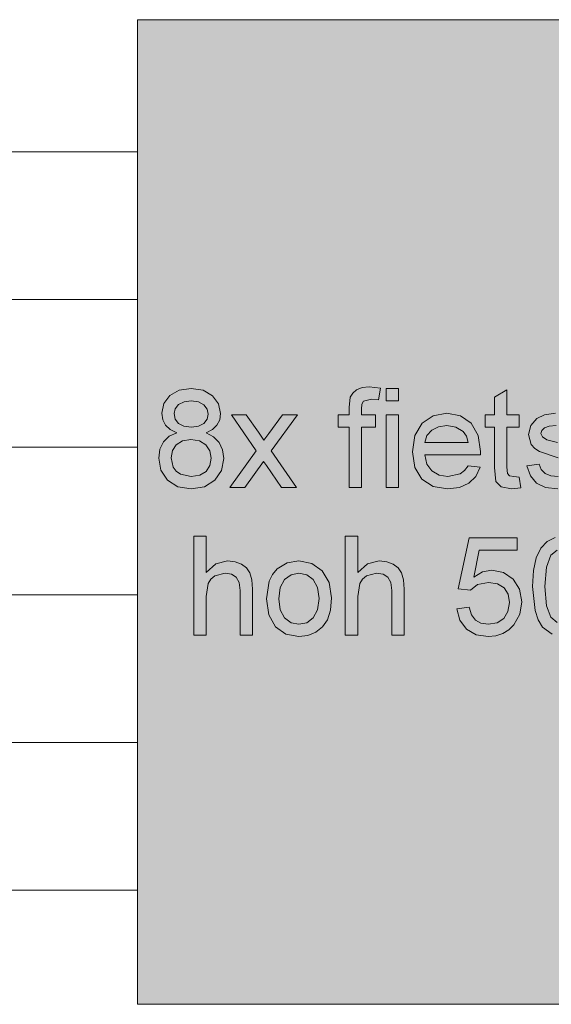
# Model space of a CAD drawing. Header units: millimetres. Extents: x -281 to 145437, y -16481 to 78869.
# Tile 121 of 256: x 8578 to 9656, y 31700 to 33700. Entities that reach past the tile are written whole.
import ezdxf

# ---------------------------------------------------------------- set-up
doc = ezdxf.new("R2010")
doc.units = ezdxf.units.MM
doc.layers.add('A--A23__Vloeren', color=8, linetype='Continuous', lineweight=5)
doc.layers.add('A--L90__Terrein', color=7, linetype='Continuous', lineweight=5)

# ---------------------------------------------------------------- blocks, each defined once
blk = doc.blocks.new('NLRS_90_PA_LB_fietsvak dubbellaags_gen_cpz - fietsvak 8x hoh 500mm 2 laags-48998502-L_80_ 11')
at = {"layer": 'A--L90__Terrein'}
blk.add_hatch(color=256, dxfattribs=at).paths.add_polyline_path([(1900, 0), (1900, 2000), (0, 2000), (0, 0), (1011.9, 0)])
for p, q in [((1900, 2000), (0, 2000)), ((0, 2000), (0, 0)), ((84.3, 1247.3), (65.4, 1236.4)), ((84.3, 1247.3), (65.4, 1236.4)), ((108.6, 1250.9), (84.3, 1247.3)), ((108.6, 1250.9), (84.3, 1247.3)), ((132.9, 1247.2), (108.6, 1250.9)), ((132.9, 1247.2), (108.6, 1250.9)), ((152.1, 1236.1), (132.9, 1247.2)), ((152.1, 1236.1), (132.9, 1247.2)), ((436.8, 1241.7), (431.7, 1233.4)), ((436.8, 1241.7), (431.7, 1233.4)), ((444.6, 1248.3), (436.8, 1241.7)), ((444.6, 1248.3), (436.8, 1241.7)), ((455.5, 1252.6), (444.6, 1248.3)), ((455.5, 1252.6), (444.6, 1248.3)), ((469.9, 1254.1), (455.5, 1252.6)), ((469.9, 1254.1), (455.5, 1252.6)), ((492.8, 1251.3), (469.9, 1254.1)), ((492.8, 1251.3), (469.9, 1254.1)), ((489.1, 1227.8), (492.8, 1251.3)), ((489.1, 1227.8), (492.8, 1251.3)), ((529.6, 1250.9), (504.4, 1250.9)), ((504.4, 1250.9), (504.4, 1225.8)), ((529.6, 1250.9), (504.4, 1250.9)), ((504.4, 1250.9), (504.4, 1225.8)), ((529.6, 1225.8), (529.6, 1250.9)), ((529.6, 1225.8), (529.6, 1250.9)), ((749.3, 1248.2), (724.2, 1233.4)), ((749.3, 1248.2), (724.2, 1233.4)), ((749.3, 1197.5), (749.3, 1248.2)), ((749.3, 1197.5), (749.3, 1248.2)), ((53.3, 1220.2), (49.2, 1200.5)), ((53.3, 1220.2), (49.2, 1200.5)), ((65.4, 1236.4), (53.3, 1220.2)), ((65.4, 1236.4), (53.3, 1220.2)), ((83.4, 1218.1), (94.3, 1223.9)), ((83.4, 1218.1), (94.3, 1223.9)), ((94.3, 1223.9), (108.9, 1225.8)), ((94.3, 1223.9), (108.9, 1225.8)), ((108.9, 1225.8), (123.4, 1223.8)), ((108.9, 1225.8), (123.4, 1223.8)), ((123.4, 1223.8), (134.3, 1218)), ((123.4, 1223.8), (134.3, 1218)), ((164.4, 1219.6), (152.1, 1236.1)), ((164.4, 1219.6), (152.1, 1236.1)), ((431.7, 1233.4), (429.1, 1212.4)), ((431.7, 1233.4), (429.1, 1212.4)), ((455.4, 1218.8), (458.8, 1224.8)), ((455.4, 1218.8), (458.8, 1224.8)), ((458.8, 1224.8), (474.7, 1228.9)), ((458.8, 1224.8), (474.7, 1228.9)), ((474.7, 1228.9), (489.1, 1227.8)), ((474.7, 1228.9), (489.1, 1227.8)), ((504.4, 1225.8), (529.6, 1225.8)), ((504.4, 1225.8), (529.6, 1225.8)), ((724.2, 1233.4), (724.2, 1197.5)), ((724.2, 1233.4), (724.2, 1197.5)), ((49.2, 1200.5), (51.1, 1187.4)), ((49.2, 1200.5), (51.1, 1187.4)), ((74.4, 1199.8), (76.6, 1209.7)), ((74.4, 1199.8), (76.6, 1209.7)), ((76.6, 1209.7), (83.4, 1218.1)), ((76.6, 1209.7), (83.4, 1218.1)), ((134.3, 1218), (141.1, 1209.2)), ((134.3, 1218), (141.1, 1209.2)), ((141.1, 1209.2), (143.4, 1198.7)), ((141.1, 1209.2), (143.4, 1198.7)), ((168.5, 1199.9), (164.4, 1219.6)), ((168.5, 1199.9), (164.4, 1219.6)), ((429.1, 1212.4), (429.1, 1197.5)), ((429.1, 1212.4), (429.1, 1197.5)), ((454.2, 1209.2), (455.4, 1218.8)), ((454.2, 1209.2), (455.4, 1218.8)), ((454.2, 1197.5), (454.2, 1209.2)), ((454.2, 1197.5), (454.2, 1209.2)), ((627.8, 1200.7), (599.7, 1195.6)), ((627.8, 1200.7), (599.7, 1195.6)), ((655.1, 1195.6), (627.8, 1200.7)), ((655.1, 1195.6), (627.8, 1200.7)), ((847.7, 1200.7), (826, 1197.6)), ((847.7, 1200.7), (826, 1197.6)), ((51.1, 1187.4), (56.7, 1176.3)), ((51.1, 1187.4), (56.7, 1176.3)), ((76.6, 1188.8), (74.4, 1199.8)), ((76.6, 1188.8), (74.4, 1199.8)), ((83.3, 1180.1), (76.6, 1188.8)), ((83.3, 1180.1), (76.6, 1188.8)), ((94.2, 1174.3), (83.3, 1180.1)), ((94.2, 1174.3), (83.3, 1180.1)), ((134.6, 1180), (123.8, 1174.3)), ((134.6, 1180), (123.8, 1174.3)), ((141.2, 1188.5), (134.6, 1180)), ((141.2, 1188.5), (134.6, 1180)), ((143.4, 1198.7), (141.2, 1188.5)), ((143.4, 1198.7), (141.2, 1188.5)), ((161.2, 1176.2), (166.7, 1187.1)), ((161.2, 1176.2), (166.7, 1187.1)), ((166.7, 1187.1), (168.5, 1199.9)), ((166.7, 1187.1), (168.5, 1199.9)), ((220.7, 1197.5), (190.5, 1197.5)), ((190.5, 1197.5), (241, 1124.2)), ((220.7, 1197.5), (190.5, 1197.5)), ((190.5, 1197.5), (241, 1124.2)), ((245.1, 1162.2), (220.7, 1197.5)), ((245.1, 1162.2), (220.7, 1197.5)), ((294.1, 1197.5), (266.3, 1159.2)), ((294.1, 1197.5), (266.3, 1159.2)), ((271.3, 1124.2), (324.3, 1197.5)), ((271.3, 1124.2), (324.3, 1197.5)), ((324.3, 1197.5), (294.1, 1197.5)), ((324.3, 1197.5), (294.1, 1197.5)), ((429.1, 1197.5), (407.1, 1197.5)), ((407.1, 1197.5), (407.1, 1172.4)), ((429.1, 1197.5), (407.1, 1197.5)), ((407.1, 1197.5), (407.1, 1172.4)), ((482.5, 1197.5), (454.2, 1197.5)), ((482.5, 1197.5), (454.2, 1197.5)), ((482.5, 1172.4), (482.5, 1197.5)), ((482.5, 1172.4), (482.5, 1197.5)), ((529.6, 1197.5), (504.4, 1197.5)), ((504.4, 1197.5), (504.4, 1050)), ((529.6, 1197.5), (504.4, 1197.5)), ((504.4, 1197.5), (504.4, 1050)), ((529.6, 1050), (529.6, 1197.5)), ((529.6, 1050), (529.6, 1197.5)), ((577.3, 1180.2), (562.7, 1155.5)), ((577.3, 1180.2), (562.7, 1155.5)), ((599.7, 1195.6), (577.3, 1180.2)), ((599.7, 1195.6), (577.3, 1180.2)), ((676.9, 1180.2), (655.1, 1195.6)), ((676.9, 1180.2), (655.1, 1195.6)), ((691.2, 1155.6), (676.9, 1180.2)), ((691.2, 1155.6), (676.9, 1180.2)), ((724.2, 1197.5), (705.4, 1197.5)), ((705.4, 1197.5), (705.4, 1172.4)), ((724.2, 1197.5), (705.4, 1197.5)), ((705.4, 1197.5), (705.4, 1172.4)), ((774.4, 1197.5), (749.3, 1197.5)), ((774.4, 1197.5), (749.3, 1197.5)), ((774.4, 1172.4), (774.4, 1197.5)), ((774.4, 1172.4), (774.4, 1197.5)), ((810.1, 1190.2), (797.8, 1175.9)), ((810.1, 1190.2), (797.8, 1175.9)), ((826, 1197.6), (810.1, 1190.2)), ((826, 1197.6), (810.1, 1190.2)), ((56.7, 1176.3), (66.1, 1167.3)), ((56.7, 1176.3), (66.1, 1167.3)), ((79.6, 1160.7), (64, 1153.7)), ((79.6, 1160.7), (64, 1153.7)), ((66.1, 1167.3), (79.6, 1160.7)), ((66.1, 1167.3), (79.6, 1160.7)), ((109.2, 1172.4), (94.2, 1174.3)), ((109.2, 1172.4), (94.2, 1174.3)), ((123.8, 1174.3), (109.2, 1172.4)), ((123.8, 1174.3), (109.2, 1172.4)), ((139, 1160.7), (152, 1167.3)), ((139, 1160.7), (152, 1167.3)), ((154.4, 1152.7), (139, 1160.7)), ((154.4, 1152.7), (139, 1160.7)), ((152, 1167.3), (161.2, 1176.2)), ((152, 1167.3), (161.2, 1176.2)), ((256.5, 1145.6), (245.1, 1162.2)), ((256.5, 1145.6), (245.1, 1162.2)), ((407.1, 1172.4), (429.1, 1172.4)), ((407.1, 1172.4), (429.1, 1172.4)), ((429.1, 1172.4), (429.1, 1050)), ((429.1, 1172.4), (429.1, 1050)), ((454.2, 1050), (454.2, 1172.4)), ((454.2, 1172.4), (482.5, 1172.4)), ((454.2, 1050), (454.2, 1172.4)), ((454.2, 1172.4), (482.5, 1172.4)), ((587.1, 1155.2), (596.8, 1166.2)), ((587.1, 1155.2), (596.8, 1166.2)), ((596.8, 1166.2), (610.8, 1173.2)), ((596.8, 1166.2), (610.8, 1173.2)), ((610.8, 1173.2), (627.7, 1175.6)), ((610.8, 1173.2), (627.7, 1175.6)), ((627.7, 1175.6), (646.1, 1172.6)), ((627.7, 1175.6), (646.1, 1172.6)), ((646.1, 1172.6), (660.8, 1163.8)), ((646.1, 1172.6), (660.8, 1163.8)), ((660.8, 1163.8), (667.4, 1154.3)), ((660.8, 1163.8), (667.4, 1154.3)), ((705.4, 1172.4), (724.2, 1172.4)), ((705.4, 1172.4), (724.2, 1172.4)), ((724.2, 1172.4), (724.2, 1090.5)), ((724.2, 1172.4), (724.2, 1090.5)), ((749.3, 1091.2), (749.3, 1172.4)), ((749.3, 1172.4), (774.4, 1172.4)), ((749.3, 1091.2), (749.3, 1172.4)), ((749.3, 1172.4), (774.4, 1172.4)), ((797.8, 1175.9), (793.3, 1157.2)), ((797.8, 1175.9), (793.3, 1157.2)), ((818.4, 1159.7), (820.2, 1165.7)), ((818.4, 1159.7), (820.2, 1165.7)), ((820.2, 1165.7), (825.6, 1170.8)), ((820.2, 1165.7), (825.6, 1170.8)), ((825.6, 1170.8), (835.2, 1174.4)), ((825.6, 1170.8), (835.2, 1174.4)), ((835.2, 1174.4), (849.6, 1175.6)), ((835.2, 1174.4), (849.6, 1175.6)), ((52.5, 1142.4), (45.3, 1127.4)), ((52.5, 1142.4), (45.3, 1127.4)), ((64, 1153.7), (52.5, 1142.4)), ((64, 1153.7), (52.5, 1142.4)), ((78.7, 1136.7), (91.4, 1144.7)), ((78.7, 1136.7), (91.4, 1144.7)), ((91.4, 1144.7), (108.3, 1147.3)), ((91.4, 1144.7), (108.3, 1147.3)), ((108.3, 1147.3), (125.5, 1144.6)), ((108.3, 1147.3), (125.5, 1144.6)), ((125.5, 1144.6), (138.7, 1136.5)), ((125.5, 1144.6), (138.7, 1136.5)), ((165.7, 1141), (154.4, 1152.7)), ((165.7, 1141), (154.4, 1152.7)), ((172.5, 1126), (165.7, 1141)), ((172.5, 1126), (165.7, 1141)), ((266.3, 1159.2), (256.5, 1145.6)), ((266.3, 1159.2), (256.5, 1145.6)), ((562.7, 1155.5), (557.8, 1122.5)), ((562.7, 1155.5), (557.8, 1122.5)), ((582.9, 1141), (587.1, 1155.2)), ((582.9, 1141), (587.1, 1155.2)), ((670.8, 1141), (582.9, 1141)), ((670.8, 1141), (582.9, 1141)), ((667.4, 1154.3), (670.8, 1141)), ((667.4, 1154.3), (670.8, 1141)), ((695.9, 1122.7), (691.2, 1155.6)), ((695.9, 1122.7), (691.2, 1155.6)), ((793.3, 1157.2), (798.9, 1136.9)), ((793.3, 1157.2), (798.9, 1136.9)), ((821.4, 1152.4), (818.4, 1159.7)), ((821.4, 1152.4), (818.4, 1159.7)), ((830.7, 1146.9), (821.4, 1152.4)), ((830.7, 1146.9), (821.4, 1152.4)), ((852.4, 1141.5), (830.7, 1146.9)), ((852.4, 1141.5), (830.7, 1146.9)), ((45.3, 1127.4), (43, 1109.2)), ((45.3, 1127.4), (43, 1109.2)), ((68.1, 1110), (70.7, 1124.7)), ((68.1, 1110), (70.7, 1124.7)), ((70.7, 1124.7), (78.7, 1136.7)), ((70.7, 1124.7), (78.7, 1136.7)), ((138.7, 1136.5), (146.9, 1124.3)), ((138.7, 1136.5), (146.9, 1124.3)), ((146.9, 1124.3), (149.7, 1109.3)), ((146.9, 1124.3), (149.7, 1109.3)), ((174.8, 1108.5), (172.5, 1126)), ((174.8, 1108.5), (172.5, 1126)), ((241, 1124.2), (187.4, 1050)), ((241, 1124.2), (187.4, 1050)), ((322.4, 1050), (271.3, 1124.2)), ((322.4, 1050), (271.3, 1124.2)), ((557.8, 1122.5), (562.6, 1090.6)), ((557.8, 1122.5), (562.6, 1090.6)), ((695.8, 1115.9), (695.9, 1122.7)), ((695.8, 1115.9), (695.9, 1122.7)), ((798.9, 1136.9), (805.8, 1128.7)), ((798.9, 1136.9), (805.8, 1128.7)), ((805.8, 1128.7), (815.4, 1122.6)), ((805.8, 1128.7), (815.4, 1122.6)), ((815.4, 1122.6), (853.2, 1110.3)), ((815.4, 1122.6), (853.2, 1110.3)), ((43, 1109.2), (47.5, 1084.7)), ((43, 1109.2), (47.5, 1084.7)), ((72.3, 1091.1), (68.1, 1110)), ((72.3, 1091.1), (68.1, 1110)), ((149.7, 1109.3), (147, 1094.4)), ((149.7, 1109.3), (147, 1094.4)), ((170.3, 1084.5), (174.8, 1108.5)), ((170.3, 1084.5), (174.8, 1108.5)), ((217.6, 1050), (255.8, 1102.7)), ((217.6, 1050), (255.8, 1102.7)), ((255.8, 1102.7), (261.4, 1094.6)), ((255.8, 1102.7), (261.4, 1094.6)), ((587.3, 1097.1), (582.9, 1115.9)), ((582.9, 1115.9), (695.8, 1115.9)), ((587.3, 1097.1), (582.9, 1115.9)), ((582.9, 1115.9), (695.8, 1115.9)), ((47.5, 1084.7), (61.1, 1064.7)), ((47.5, 1084.7), (61.1, 1064.7)), ((78.1, 1083), (72.3, 1091.1)), ((78.1, 1083), (72.3, 1091.1)), ((87.1, 1077), (78.1, 1083)), ((87.1, 1077), (78.1, 1083)), ((139, 1082.5), (126.2, 1074.6)), ((139, 1082.5), (126.2, 1074.6)), ((147, 1094.4), (139, 1082.5)), ((147, 1094.4), (139, 1082.5)), ((156.7, 1064.6), (170.3, 1084.5)), ((156.7, 1064.6), (170.3, 1084.5)), ((261.4, 1094.6), (292.1, 1050)), ((261.4, 1094.6), (292.1, 1050)), ((562.6, 1090.6), (577.1, 1066.8)), ((562.6, 1090.6), (577.1, 1066.8)), ((597.4, 1083.3), (587.3, 1097.1)), ((597.4, 1083.3), (587.3, 1097.1)), ((611.9, 1074.8), (597.4, 1083.3)), ((611.9, 1074.8), (597.4, 1083.3)), ((663.5, 1084), (654.3, 1077.2)), ((663.5, 1084), (654.3, 1077.2)), ((670.5, 1093.9), (663.5, 1084)), ((670.5, 1093.9), (663.5, 1084)), ((695.2, 1090.8), (670.5, 1093.9)), ((695.2, 1090.8), (670.5, 1093.9)), ((686.3, 1072.3), (695.2, 1090.8)), ((686.3, 1072.3), (695.2, 1090.8)), ((724.2, 1090.5), (727.2, 1062)), ((724.2, 1090.5), (727.2, 1062)), ((750.6, 1078.3), (749.3, 1091.2)), ((750.6, 1078.3), (749.3, 1091.2)), ((815.2, 1097.1), (790.1, 1093.9)), ((815.2, 1097.1), (790.1, 1093.9)), ((790.1, 1093.9), (797, 1073.5)), ((790.1, 1093.9), (797, 1073.5)), ((819.2, 1086.3), (815.2, 1097.1)), ((819.2, 1086.3), (815.2, 1097.1)), ((826.9, 1078.4), (819.2, 1086.3)), ((826.9, 1078.4), (819.2, 1086.3)), ((61.1, 1064.7), (82.1, 1051.3)), ((61.1, 1064.7), (82.1, 1051.3)), ((109.1, 1072), (87.1, 1077)), ((109.1, 1072), (87.1, 1077)), ((126.2, 1074.6), (109.1, 1072)), ((126.2, 1074.6), (109.1, 1072)), ((135.7, 1051.3), (156.7, 1064.6)), ((135.7, 1051.3), (156.7, 1064.6)), ((577.1, 1066.8), (599.8, 1051.8)), ((577.1, 1066.8), (599.8, 1051.8)), ((629.7, 1072), (611.9, 1074.8)), ((629.7, 1072), (611.9, 1074.8)), ((654.3, 1077.2), (629.7, 1072)), ((654.3, 1077.2), (629.7, 1072)), ((672.1, 1058.4), (686.3, 1072.3)), ((672.1, 1058.4), (686.3, 1072.3)), ((727.2, 1062), (737.7, 1051)), ((727.2, 1062), (737.7, 1051)), ((754.9, 1073.7), (750.6, 1078.3)), ((754.9, 1073.7), (750.6, 1078.3)), ((763.5, 1072), (754.9, 1073.7)), ((763.5, 1072), (754.9, 1073.7)), ((774.4, 1070.9), (763.5, 1072)), ((774.4, 1070.9), (763.5, 1072)), ((777.6, 1049.3), (774.4, 1070.9)), ((777.6, 1049.3), (774.4, 1070.9)), ((797, 1073.5), (809.3, 1058.7)), ((797, 1073.5), (809.3, 1058.7)), ((838.3, 1073.6), (826.9, 1078.4)), ((838.3, 1073.6), (826.9, 1078.4)), ((853.5, 1072), (838.3, 1073.6)), ((853.5, 1072), (838.3, 1073.6)), ((82.1, 1051.3), (108.9, 1046.9)), ((82.1, 1051.3), (108.9, 1046.9)), ((108.9, 1046.9), (135.7, 1051.3)), ((108.9, 1046.9), (135.7, 1051.3)), ((187.4, 1050), (217.6, 1050)), ((187.4, 1050), (217.6, 1050)), ((292.1, 1050), (322.4, 1050)), ((292.1, 1050), (322.4, 1050)), ((429.1, 1050), (454.2, 1050)), ((429.1, 1050), (454.2, 1050)), ((504.4, 1050), (529.6, 1050)), ((504.4, 1050), (529.6, 1050)), ((599.8, 1051.8), (629.2, 1046.9)), ((599.8, 1051.8), (629.2, 1046.9)), ((629.2, 1046.9), (653, 1049.7)), ((629.2, 1046.9), (653, 1049.7)), ((653, 1049.7), (672.1, 1058.4)), ((653, 1049.7), (672.1, 1058.4)), ((737.7, 1051), (758.8, 1046.9)), ((737.7, 1051), (758.8, 1046.9)), ((758.8, 1046.9), (777.6, 1049.3)), ((758.8, 1046.9), (777.6, 1049.3)), ((809.3, 1058.7), (827.8, 1049.8)), ((809.3, 1058.7), (827.8, 1049.8)), ((827.8, 1049.8), (853.1, 1046.9)), ((827.8, 1049.8), (853.1, 1046.9)), ((139.1, 950.9), (114, 950.9)), ((114, 950.9), (114, 750)), ((139.1, 877), (139.1, 950.9)), ((446.7, 950.9), (421.6, 950.9)), ((421.6, 950.9), (421.6, 750)), ((446.7, 877), (446.7, 950.9)), ((672.7, 947.8), (650.8, 844.2)), ((770.1, 947.8), (672.7, 947.8)), ((770.1, 922.7), (770.1, 947.8)), ((847.2, 948.2), (830.8, 940)), ((682.3, 867.3), (693.1, 922.7)), ((693.1, 922.7), (770.1, 922.7)), ((818, 926.2), (808.8, 906.6)), ((830.8, 940), (818, 926.2)), ((838.7, 912.4), (851.4, 922.4)), ((182.8, 900.7), (158.7, 894.8)), ((197.9, 899.1), (182.8, 900.7)), ((327.5, 900.7), (303.4, 896.6)), ((353.9, 895.7), (327.5, 900.7)), ((490.4, 900.7), (466.3, 894.8)), ((505.6, 899.1), (490.4, 900.7)), ((808.8, 906.6), (803.3, 881)), ((829.6, 887.9), (838.7, 912.4)), ((158.7, 894.8), (139.1, 877)), ((211, 894.2), (197.9, 899.1)), ((221.2, 886.6), (211, 894.2)), ((228.1, 876.4), (221.2, 886.6)), ((283.2, 884.4), (273.7, 873.2)), ((303.4, 896.6), (283.2, 884.4)), ((374.9, 880.8), (353.9, 895.7)), ((388.7, 857.1), (374.9, 880.8)), ((466.3, 894.8), (446.7, 877)), ((518.6, 894.2), (505.6, 899.1)), ((528.9, 886.6), (518.6, 894.2)), ((535.7, 876.4), (528.9, 886.6)), ((719, 881.8), (700.2, 878.2)), ((742.5, 877.3), (719, 881.8)), ((803.3, 881), (801.5, 848.8)), ((826.6, 848.9), (829.6, 887.9)), ((143.2, 854.8), (148.6, 863.4)), ((148.6, 863.4), (156.9, 870)), ((156.9, 870), (177.5, 875.6)), ((177.5, 875.6), (190.5, 873.5)), ((190.5, 873.5), (200.1, 867.3)), ((200.1, 867.3), (206.1, 856.5)), ((232, 862.5), (228.1, 876.4)), ((233.2, 843.4), (232, 862.5)), ((273.7, 873.2), (266.9, 859.3)), ((289.5, 846.5), (298.2, 862.7)), ((298.2, 862.7), (311.4, 872.4)), ((311.4, 872.4), (327.5, 875.6)), ((327.5, 875.6), (343.4, 872.3)), ((343.4, 872.3), (356.5, 862.6)), ((356.5, 862.6), (365.3, 846.7)), ((450.8, 854.8), (456.3, 863.4)), ((456.3, 863.4), (464.5, 870)), ((464.5, 870), (485.1, 875.6)), ((485.1, 875.6), (498.1, 873.5)), ((498.1, 873.5), (507.8, 867.3)), ((507.8, 867.3), (513.8, 856.5)), ((539.6, 862.5), (535.7, 876.4)), ((540.9, 843.4), (539.6, 862.5)), ((700.2, 878.2), (682.3, 867.3)), ((762, 863.8), (742.5, 877.3)), ((775.1, 843.3), (762, 863.8)), ((139.1, 828.4), (143.2, 854.8)), ((206.1, 856.5), (208.1, 840.8)), ((208.1, 840.8), (208.1, 750)), ((233.2, 750), (233.2, 843.4)), ((266.9, 859.3), (261.5, 823.8)), ((286.6, 823.8), (289.5, 846.5)), ((365.3, 846.7), (368.2, 824.6)), ((393.3, 825.8), (388.7, 857.1)), ((446.7, 828.4), (450.8, 854.8)), ((513.8, 856.5), (515.8, 840.8)), ((515.8, 840.8), (515.8, 750)), ((540.9, 750), (540.9, 843.4)), ((650.8, 844.2), (675.9, 841)), ((675.9, 841), (690, 852.4)), ((690, 852.4), (712, 856.7)), ((712, 856.7), (730.6, 854)), ((730.6, 854), (743.8, 845.8)), ((743.8, 845.8), (751.7, 832.9)), ((779.5, 817.5), (775.1, 843.3)), ((801.5, 848.8), (806.5, 800)), ((829.5, 809.4), (826.6, 848.9)), ((139.1, 750), (139.1, 828.4)), ((261.5, 823.8), (266.1, 790.9)), ((289.5, 801.1), (286.6, 823.8)), ((368.2, 824.6), (365.3, 801.4)), ((391.3, 800.5), (393.3, 825.8)), ((446.7, 750), (446.7, 828.4)), ((751.7, 832.9), (754.4, 816)), ((298.2, 784.9), (289.5, 801.1)), ((365.3, 801.4), (356.6, 785)), ((385.2, 781.1), (391.3, 800.5)), ((672.7, 806.5), (647.6, 803.4)), ((647.6, 803.4), (653.8, 780.3)), ((677.4, 791.4), (672.7, 806.5)), ((754.4, 816), (751.6, 798)), ((775.5, 792.4), (779.5, 817.5)), ((838.3, 786.5), (829.5, 809.4)), ((266.1, 790.9), (279.7, 766.7)), ((311.4, 775.2), (298.2, 784.9)), ((356.6, 785), (343.5, 775.2)), ((375.2, 766.7), (385.2, 781.1)), ((653.8, 780.3), (667.2, 762.3)), ((685.4, 780.6), (677.4, 791.4)), ((696.8, 774.1), (685.4, 780.6)), ((743.1, 784), (729.6, 775)), ((751.6, 798), (743.1, 784)), ((763.7, 770.9), (775.5, 792.4)), ((806.5, 800), (812.7, 781.1)), ((812.7, 781.1), (821.5, 766)), ((851.5, 775.6), (838.3, 786.5)), ((279.7, 766.7), (300.8, 751.8)), ((327.5, 772), (311.4, 775.2)), ((343.5, 775.2), (327.5, 772)), ((361.5, 755.9), (375.2, 766.7)), ((667.2, 762.3), (686.9, 750.7)), ((711.6, 772), (696.8, 774.1)), ((729.6, 775), (711.6, 772)), ((741.1, 752.9), (753.3, 760.4)), ((753.3, 760.4), (763.7, 770.9)), ((821.5, 766), (841.3, 751.6)), ((114, 750), (139.1, 750)), ((208.1, 750), (233.2, 750)), ((300.8, 751.8), (327.5, 746.9)), ((327.5, 746.9), (345.2, 749.1)), ((345.2, 749.1), (361.5, 755.9)), ((421.6, 750), (446.7, 750)), ((515.8, 750), (540.9, 750)), ((686.9, 750.7), (711.5, 746.9)), ((711.5, 746.9), (727.2, 748.4)), ((727.2, 748.4), (741.1, 752.9)), ((0, 0), (1900, 0))]:
    blk.add_line(p, q, dxfattribs=at)

msp = doc.modelspace()

# ---------------------------------------------------------------- hatches: boundary and pattern name
at = {"layer": 'A--A23__Vloeren'}
h = msp.add_hatch(dxfattribs=at)
h.set_pattern_fill('FP_213', color=256, style=0, pattern_type=2)
h.set_pattern_definition([(0, (7648.04, 36431.46), (0, 300), []), (90, (7648.04, 36431.46), (-300, 2e-14), [])])
h.paths.add_polyline_path([(4717, 12483), (5950.5, 12483), (5951.5, 12545), (5952.7, 12547.8), (5958, 12550), (6045.5, 12549), (6048.3, 12547.8), (6050.5, 12542.5), (6050.5, 12483), (9400, 12483), (9400, 12700), (8817, 12700), (8817, 15700), (8900, 15700), (8900, 16450), (8817, 16450), (8817, 21700), (9400, 21700), (9400, 22808.8), (8817, 22808.8), (8817, 28808.8), (9400, 28808.8), (9400, 29700), (8817, 29700), (8817, 35700), (9400, 35700), (9400, 36900), (8817, 36900), (8817, 42900), (9400, 42900), (9400, 43913), (8817, 43913), (8817, 49288), (9400, 49288), (9400, 50010), (8817, 50010), (8817, 55260), (9400, 55260), (9400, 56200), (10717, 56200), (10717, 56540), (9140, 56540), (9140, 56717), (8110, 56717), (8110, 56712), (8045, 56712), (8046, 56715.5), (8060, 56715.5), (8060, 56717), (8039.4, 56717), (8039, 56715), (6800.2, 56715.5), (6800, 56717), (6780, 56717), (6780, 56715.5), (6794, 56714.7), (6795, 56712), (6730, 56712), (6731, 56715.5), (6730, 56715.5), (6730, 56717), (4717, 56717), (4717, 55445), (6617, 55445), (6617, 52070), (4717, 52070), (4717, 51845), (6617, 51845), (6617, 48470), (4717, 48470), (4717, 48245), (6617, 48245), (6617, 44870), (4717, 44870), (4717, 44645), (6617, 44645), (6617, 41270), (4717, 41270), (4717, 41045), (6617, 41045), (6617, 37670), (4717, 37670), (4717, 37445), (6617, 37445), (6617, 34070), (4717, 34070), (4717, 33845), (6617, 33845), (6617, 30470), (4717, 30470), (4717, 30325), (6617, 30325), (6617, 26950), (4717, 26950), (4717, 26645), (6617, 26645), (6617, 23270), (4717, 23270), (4717, 23045), (6617, 23045), (6617, 19670), (4717, 19670), (4717, 19445), (6617, 19445), (6617, 16070), (4717, 16069.5), (4717, 15800), (6617, 15800), (6617, 12800), (4717, 12800), (4717, 12580.7)])
h.paths.add_polyline_path([(6044.8, 12483), (6045.5, 12483), (6044.8, 12544.3), (6043, 12545), (5956.2, 12544.3), (5955.5, 12542.5), (5956.2, 12483), (5996, 12483)])
h.paths.add_polyline_path([(5996, 15950), (5956.2, 15950.7), (5952.7, 15952.2), (5950.5, 15957.5), (5951.5, 16045), (5952.7, 16047.8), (5958, 16050), (6045.5, 16049), (6048.3, 16047.8), (6050.5, 16042.5), (6049.8, 15955.7), (6048.3, 15952.2), (6043, 15950)])
h.paths.add_polyline_path([(6043, 15955), (6044.8, 15955.7), (6045.5, 15957.5), (6044.8, 16044.3), (6043, 16045), (5956.2, 16044.3), (5955.5, 16042.5), (5956.2, 15955.7), (5958, 15955), (5996, 15955)])
h.paths.add_polyline_path([(6700.3, 18554.3), (6674, 18557.8), (6656.5, 18566.2), (6644.1, 18581), (6637.2, 18601.4), (6662.4, 18604.6), (6666.3, 18593.8), (6675, 18585.5), (6685.4, 18581.1), (6700.6, 18579.5), (6716.7, 18581.4), (6726.2, 18585.4), (6732.5, 18591.8), (6734.6, 18599.3), (6731, 18606.9), (6726.2, 18610.6), (6699.5, 18618), (6662.5, 18630.1), (6652.9, 18636.2), (6646, 18644.4), (6640.4, 18664.7), (6644.9, 18683.4), (6657.2, 18697.7), (6673.2, 18705.1), (6696.7, 18707.9), (6725.3, 18703.2), (6736.8, 18697.4), (6744.8, 18689.9), (6753.4, 18667.4), (6728.3, 18664.2), (6725.1, 18672.1), (6718.8, 18678.1), (6694.8, 18682.9), (6682.3, 18681.9), (6672.7, 18678.3), (6667.3, 18673.1), (6665.5, 18667.2), (6668.5, 18659.9), (6677.9, 18654.4), (6700.3, 18648.7), (6736.4, 18637.2), (6753.5, 18623.8), (6758.6, 18610.6), (6759.3, 18599.3), (6757.9, 18589.6), (6752.4, 18577.9), (6743.5, 18567.9), (6731.4, 18560.5), (6715.7, 18555.8), (6700.6, 18554.4)])
h.paths.add_polyline_path([(5958, 19550), (5952.7, 19552.2), (5950.5, 19557.5), (5951.5, 19645), (5952.7, 19647.8), (5958, 19650), (6045.5, 19649), (6048.3, 19647.8), (6050.5, 19642.5), (6049.8, 19555.7), (6048.3, 19552.2), (6043, 19550), (5996, 19550)])
h.paths.add_polyline_path([(6043, 19555), (6044.8, 19555.7), (6045.5, 19557.5), (6044.8, 19644.3), (6043, 19645), (5956.2, 19644.3), (5955.5, 19642.5), (5956.2, 19555.7), (5958, 19555), (5996, 19555)])
h.paths.add_polyline_path([(6700.3, 22154.3), (6674, 22157.8), (6656.5, 22166.2), (6644.1, 22181), (6637.2, 22201.4), (6662.5, 22204.2), (6666.3, 22193.8), (6675, 22185.5), (6685.4, 22181.1), (6700.6, 22179.5), (6716, 22181.1), (6726.2, 22185.4), (6732.5, 22191.8), (6734.6, 22199.3), (6732.5, 22205.7), (6726.2, 22210.6), (6699.5, 22218), (6662.5, 22230.1), (6652.9, 22236.2), (6646, 22244.4), (6640.4, 22264.7), (6644.9, 22283.4), (6657.2, 22297.7), (6673.2, 22305.1), (6696.7, 22307.9), (6725.3, 22303.2), (6736.8, 22297.4), (6744.8, 22289.9), (6753.4, 22267.4), (6728.3, 22264.2), (6725.1, 22272.1), (6718.8, 22278.1), (6694.8, 22282.9), (6682.3, 22281.9), (6672.7, 22278.3), (6667.3, 22273.1), (6665.5, 22267.2), (6668.5, 22259.9), (6677.9, 22254.4), (6700.3, 22248.7), (6736.4, 22237.2), (6753.5, 22223.8), (6758.6, 22210.6), (6759.3, 22199.3), (6757.9, 22189.6), (6752.4, 22177.9), (6743.5, 22167.9), (6731.4, 22160.5), (6715.7, 22155.8), (6700.3, 22154.3)])
h.paths.add_polyline_path([(5996, 23150), (5956.2, 23150.7), (5952.7, 23152.2), (5950.5, 23157.5), (5951.5, 23245), (5952.7, 23247.8), (5958, 23250), (6045.5, 23249), (6048.3, 23247.8), (6050.5, 23242.5), (6049.8, 23155.7), (6048.3, 23152.2), (6043, 23150)])
h.paths.add_polyline_path([(5996, 23155), (6044.8, 23155.7), (6045.5, 23157.5), (6044.8, 23244.3), (6043, 23245), (5956.2, 23244.3), (5955.5, 23242.5), (5956.2, 23155.7), (5958, 23155)])
h.paths.add_polyline_path([(6700.3, 25754.3), (6674, 25757.8), (6656.5, 25766.2), (6644.1, 25781), (6637.2, 25801.4), (6662.5, 25804.2), (6666.3, 25793.8), (6675, 25785.5), (6685.4, 25781.1), (6700.6, 25779.5), (6716, 25781.1), (6726.2, 25785.4), (6732.5, 25791.8), (6734.6, 25799.3), (6732.5, 25805.7), (6726.2, 25810.6), (6699.5, 25818), (6662.5, 25830.1), (6652.9, 25836.2), (6646, 25844.4), (6640.4, 25864.7), (6644.9, 25883.4), (6657.2, 25897.7), (6673.2, 25905.1), (6696.7, 25907.9), (6728.4, 25901.7), (6736.8, 25897.4), (6744.8, 25889.9), (6753.4, 25867.4), (6728.3, 25864.2), (6725.1, 25872.1), (6718.8, 25878.1), (6694.8, 25882.9), (6682.3, 25881.9), (6672.7, 25878.3), (6667.3, 25873.1), (6665.5, 25867.2), (6668.5, 25859.9), (6677.9, 25854.4), (6700.3, 25848.7), (6736.4, 25837.2), (6753.5, 25823.8), (6758.6, 25810.6), (6759.3, 25799.3), (6757.9, 25789.6), (6752.4, 25777.9), (6743.5, 25767.9), (6731.4, 25760.5), (6715.7, 25755.8), (6700.3, 25754.3)])
h.paths.add_polyline_path([(6043, 26750), (5956.2, 26750.7), (5952.7, 26752.2), (5950.5, 26757.5), (5951.5, 26845), (5952.7, 26847.8), (5958, 26850), (6045.5, 26849), (6048.3, 26847.8), (6050.5, 26842.5), (6049.8, 26755.7), (6048.3, 26752.2), (6044.8, 26750.7)])
h.paths.add_polyline_path([(6043, 26755), (6044.8, 26755.7), (6045.5, 26757.5), (6044.8, 26844.3), (6043, 26845), (5956.2, 26844.3), (5955.5, 26842.5), (5956.2, 26755.7), (5958, 26755), (5996, 26755)])
h.paths.add_polyline_path([(6700.3, 29434.4), (6674, 29437.8), (6656.5, 29446.3), (6644.1, 29461), (6637.2, 29481.5), (6662.5, 29484.2), (6666.3, 29473.9), (6675, 29465.6), (6685.4, 29461.1), (6700.6, 29459.5), (6716, 29461.1), (6726.2, 29465.5), (6732.5, 29471.9), (6734.6, 29479.4), (6732.5, 29485.8), (6726.2, 29490.7), (6699.5, 29498.1), (6662.5, 29510.1), (6652.9, 29516.3), (6646, 29524.5), (6640.4, 29544.7), (6644.9, 29563.4), (6657.2, 29577.7), (6673.2, 29585.2), (6696.7, 29587.9), (6725.3, 29583.3), (6736.8, 29577.5), (6744.8, 29570), (6753.4, 29547.4), (6728.3, 29544.3), (6725.1, 29552.2), (6718.8, 29558.1), (6694.8, 29563), (6682.3, 29561.9), (6672.7, 29558.4), (6667.3, 29553.2), (6665.5, 29547.3), (6668.5, 29540), (6677.9, 29534.4), (6700.3, 29528.8), (6736.4, 29517.3), (6753.5, 29503.9), (6758.6, 29490.7), (6759.3, 29479.4), (6757.9, 29469.7), (6752.4, 29458), (6743.5, 29448), (6731.4, 29440.6), (6715.7, 29435.8), (6700.3, 29434.4)])
h.paths.add_polyline_path([(5958, 30350), (5952.7, 30352.2), (5950.5, 30357.5), (5951.5, 30445), (5952.7, 30447.8), (5958, 30450), (6045.5, 30449), (6048.3, 30447.8), (6050.5, 30442.5), (6049.8, 30355.7), (6048.3, 30352.2), (6043, 30350), (5996, 30350)])
h.paths.add_polyline_path([(5996, 30355), (6044.8, 30355.7), (6045.5, 30357.5), (6044.8, 30444.3), (6043, 30445), (5956.2, 30444.3), (5955.5, 30442.5), (5956.2, 30355.7), (5958, 30355)])
h.paths.add_polyline_path([(6700.3, 32954.3), (6674, 32957.8), (6656.5, 32966.2), (6644.1, 32981), (6637.2, 33001.4), (6662.5, 33004.2), (6666.3, 32993.8), (6675, 32985.5), (6685.4, 32981.1), (6700.6, 32979.5), (6716, 32981.1), (6726.2, 32985.4), (6732.5, 32991.8), (6734.6, 32999.3), (6732.5, 33005.7), (6726.2, 33010.6), (6699.5, 33018), (6662.5, 33030.1), (6652.9, 33036.2), (6646, 33044.4), (6640.4, 33064.7), (6644.9, 33083.4), (6657.2, 33097.7), (6673.2, 33105.1), (6696.7, 33107.9), (6725.3, 33103.2), (6736.8, 33097.4), (6744.8, 33089.9), (6753.4, 33067.4), (6728.3, 33064.2), (6725.1, 33072.1), (6718.8, 33078.1), (6694.8, 33082.9), (6682.3, 33081.9), (6672.7, 33078.3), (6667.3, 33073.1), (6665.5, 33067.2), (6668.5, 33059.9), (6677.9, 33054.4), (6700.3, 33048.7), (6736.4, 33037.2), (6753.5, 33023.8), (6758.6, 33010.6), (6759.3, 32999.3), (6757.9, 32989.6), (6752.4, 32977.9), (6743.5, 32967.9), (6731.4, 32960.5), (6715.7, 32955.8), (6700.3, 32954.3)])
h.paths.add_polyline_path([(5958, 33950), (5952.7, 33952.2), (5950.5, 33957.5), (5951.5, 34045), (5952.7, 34047.8), (5958, 34050), (6045.5, 34049), (6048.3, 34047.8), (6050.5, 34042.5), (6049.8, 33955.7), (6048.3, 33952.2), (6043, 33950), (5996, 33950)])
h.paths.add_polyline_path([(6043, 33955), (6044.8, 33955.7), (6045.5, 33957.5), (6044.8, 34044.3), (6043, 34045), (5956.2, 34044.3), (5955.5, 34042.5), (5956.2, 33955.7), (5958, 33955), (5996, 33955)])
h.paths.add_polyline_path([(6700.3, 36554.3), (6674, 36557.8), (6656.5, 36566.2), (6644.1, 36581), (6637.2, 36601.4), (6662.5, 36604.2), (6666.3, 36593.8), (6675, 36585.5), (6685.4, 36581.1), (6700.6, 36579.5), (6716, 36581.1), (6726.2, 36585.4), (6732.5, 36591.8), (6734.6, 36599.3), (6732.5, 36605.7), (6726.2, 36610.6), (6699.5, 36618), (6662.5, 36630.1), (6652.9, 36636.2), (6646, 36644.4), (6640.4, 36664.7), (6644.9, 36683.4), (6657.2, 36697.7), (6673.2, 36705.1), (6696.7, 36707.9), (6725.3, 36703.2), (6736.8, 36697.4), (6744.8, 36689.9), (6753.4, 36667.4), (6728.3, 36664.2), (6725.1, 36672.1), (6718.8, 36678.1), (6694.8, 36682.9), (6682.3, 36681.9), (6672.7, 36678.3), (6667.3, 36673.1), (6665.5, 36667.2), (6668.5, 36659.9), (6677.9, 36654.4), (6700.3, 36648.7), (6736.4, 36637.2), (6753.5, 36623.8), (6758.6, 36610.6), (6759.3, 36599.3), (6757.9, 36589.6), (6752.4, 36577.9), (6743.5, 36567.9), (6731.4, 36560.5), (6715.7, 36555.8), (6700.3, 36554.3)])
h.paths.add_polyline_path([(5996, 37550), (5956.2, 37550.7), (5952.7, 37552.2), (5950.5, 37557.5), (5951.5, 37645), (5952.7, 37647.8), (5958, 37650), (6045.5, 37649), (6048.3, 37647.8), (6050.5, 37642.5), (6049.8, 37555.7), (6048.3, 37552.2), (6043, 37550)])
h.paths.add_polyline_path([(6043, 37555), (6044.8, 37555.7), (6045.5, 37557.5), (6044.8, 37644.3), (6043, 37645), (5956.2, 37644.3), (5955.5, 37642.5), (5956.2, 37555.7), (5958, 37555), (5996, 37555)])
h.paths.add_polyline_path([(6700.3, 40154.3), (6674, 40157.8), (6656.5, 40166.2), (6644.1, 40181), (6637.2, 40201.4), (6662.5, 40204.2), (6666.3, 40193.8), (6675, 40185.5), (6685.4, 40181.1), (6700.6, 40179.5), (6716, 40181.1), (6726.2, 40185.4), (6732.5, 40191.8), (6734.6, 40199.3), (6732.5, 40205.7), (6726.2, 40210.6), (6699.5, 40218), (6662.5, 40230.1), (6652.9, 40236.2), (6646, 40244.4), (6640.4, 40264.7), (6644.9, 40283.4), (6657.2, 40297.7), (6673.2, 40305.1), (6696.7, 40307.9), (6725.3, 40303.2), (6736.8, 40297.4), (6744.8, 40289.9), (6753.4, 40267.4), (6728.3, 40264.2), (6725.1, 40272.1), (6718.8, 40278.1), (6694.8, 40282.9), (6682.3, 40281.9), (6672.7, 40278.3), (6667.3, 40273.1), (6665.5, 40267.2), (6668.5, 40259.9), (6677.9, 40254.4), (6700.3, 40248.7), (6736.4, 40237.2), (6753.5, 40223.8), (6758.6, 40210.6), (6759.3, 40199.3), (6757.9, 40189.6), (6752.4, 40177.9), (6743.5, 40167.9), (6731.4, 40160.5), (6715.7, 40155.8), (6700.6, 40154.4)])
h.paths.add_polyline_path([(5958, 41150), (5952.7, 41152.2), (5950.5, 41157.5), (5951.5, 41245), (5952.7, 41247.8), (5958, 41250), (6045.5, 41249), (6048.3, 41247.8), (6050.5, 41242.5), (6049.8, 41155.7), (6048.3, 41152.2), (6043, 41150), (5996, 41150)])
h.paths.add_polyline_path([(5958, 41155), (6044.8, 41155.7), (6045.5, 41157.5), (6044.8, 41244.3), (6043, 41245), (5956.2, 41244.3), (5955.5, 41242.5), (5956.2, 41155.7)])
h.paths.add_polyline_path([(6700.3, 43754.3), (6674, 43757.8), (6656.5, 43766.2), (6644.1, 43781), (6637.2, 43801.4), (6662.5, 43804.2), (6666.3, 43793.8), (6675, 43785.5), (6685.4, 43781.1), (6700.6, 43779.5), (6716, 43781.1), (6726.2, 43785.4), (6732.5, 43791.8), (6734.6, 43799.3), (6732.5, 43805.7), (6726.2, 43810.6), (6699.5, 43818), (6662.5, 43830.1), (6652.9, 43836.2), (6646, 43844.4), (6640.4, 43864.7), (6644.9, 43883.4), (6657.2, 43897.7), (6673.2, 43905.1), (6696.7, 43907.9), (6725.3, 43903.2), (6736.8, 43897.4), (6744.8, 43889.9), (6753.4, 43867.4), (6728.3, 43864.2), (6725.1, 43872.1), (6718.8, 43878.1), (6694.8, 43882.9), (6682.3, 43881.9), (6672.7, 43878.3), (6667.3, 43873.1), (6665.5, 43867.2), (6668.5, 43859.9), (6677.9, 43854.4), (6700.3, 43848.7), (6736.4, 43837.2), (6753.5, 43823.8), (6758.6, 43810.6), (6759.3, 43799.3), (6757.9, 43789.6), (6752.4, 43777.9), (6743.5, 43767.9), (6731.4, 43760.5), (6715.7, 43755.8), (6700.3, 43754.3)])
h.paths.add_polyline_path([(5988.6, 44750), (5956.2, 44750.7), (5952.7, 44752.2), (5950.5, 44757.5), (5951.5, 44845), (5952.7, 44847.8), (5958, 44850), (6045.5, 44849), (6048.3, 44847.8), (6050.5, 44842.5), (6049.8, 44755.7), (6048.3, 44752.2), (6043, 44750), (5996, 44750)])
h.paths.add_polyline_path([(5988, 44755), (6044.8, 44755.7), (6045.5, 44757.5), (6044.8, 44844.3), (6043, 44845), (5956.2, 44844.3), (5955.5, 44842.5), (5956.2, 44755.7), (5958, 44755)])
h.paths.add_polyline_path([(6700.3, 47354.3), (6674, 47357.8), (6656.5, 47366.2), (6644.1, 47381), (6637.2, 47401.4), (6662.5, 47404.2), (6666.3, 47393.8), (6675, 47385.5), (6685.4, 47381.1), (6700.6, 47379.5), (6716, 47381.1), (6726.2, 47385.4), (6732.5, 47391.8), (6734.6, 47399.3), (6732.5, 47405.7), (6726.2, 47410.6), (6699.5, 47418), (6662.5, 47430.1), (6652.9, 47436.2), (6646, 47444.4), (6640.4, 47464.7), (6644.9, 47483.4), (6657.2, 47497.7), (6673.2, 47505.1), (6696.7, 47507.9), (6725.3, 47503.2), (6736.8, 47497.4), (6744.8, 47489.9), (6753.4, 47467.4), (6728.3, 47464.2), (6725.1, 47472.1), (6718.8, 47478.1), (6694.8, 47482.9), (6682.3, 47481.9), (6672.7, 47478.3), (6667.3, 47473.1), (6665.5, 47467.2), (6668.5, 47459.9), (6677.9, 47454.4), (6700.3, 47448.7), (6736.4, 47437.2), (6753.5, 47423.8), (6758.6, 47410.6), (6759.3, 47399.3), (6757.9, 47389.6), (6752.4, 47377.9), (6743.5, 47367.9), (6731.4, 47360.5), (6715.7, 47355.8), (6700.3, 47354.3)])
h.paths.add_polyline_path([(6043, 48350), (5956.2, 48350.7), (5952.7, 48352.2), (5950.5, 48357.5), (5951.5, 48445), (5952.7, 48447.8), (5958, 48450), (6045.5, 48449), (6048.3, 48447.8), (6050.5, 48442.5), (6049.8, 48355.7), (6048.3, 48352.2), (6044.8, 48350.7)])
h.paths.add_polyline_path([(5958, 48355), (6044.8, 48355.7), (6045.5, 48357.5), (6044.8, 48444.3), (6043, 48445), (5956.2, 48444.3), (5955.5, 48442.5), (5956.2, 48355.7)])
h.paths.add_polyline_path([(6700.3, 50954.3), (6673.9, 50957.8), (6656.5, 50966.2), (6644.1, 50981), (6637.2, 51001.4), (6662.5, 51004.2), (6666.3, 50993.8), (6675, 50985.5), (6685.4, 50981.1), (6700.6, 50979.5), (6716, 50981.1), (6726.2, 50985.4), (6732.5, 50991.8), (6734.6, 50999.3), (6732.5, 51005.7), (6726.2, 51010.6), (6699.5, 51018), (6662.5, 51030.1), (6652.9, 51036.2), (6646, 51044.4), (6640.4, 51064.7), (6644.9, 51083.4), (6657.2, 51097.7), (6673.2, 51105.1), (6696.7, 51107.9), (6725.3, 51103.2), (6736.8, 51097.4), (6744.8, 51089.9), (6753.4, 51067.4), (6728.3, 51064.2), (6725.1, 51072.1), (6718.8, 51078.1), (6694.8, 51082.9), (6682.3, 51081.9), (6672.7, 51078.3), (6667.3, 51073.1), (6665.5, 51067.2), (6668.5, 51059.9), (6677.9, 51054.4), (6700.3, 51048.7), (6736.4, 51037.2), (6753.5, 51023.8), (6758.6, 51010.6), (6759.3, 50999.3), (6757.9, 50989.6), (6752.4, 50977.9), (6743.5, 50967.9), (6731.4, 50960.5), (6715.7, 50955.8), (6700.6, 50954.4)])
h.paths.add_polyline_path([(5996, 51950), (5956.2, 51950.7), (5952.7, 51952.2), (5950.5, 51957.5), (5951.5, 52045), (5952.7, 52047.8), (5958, 52050), (6044.8, 52049.3), (6048.3, 52047.8), (6050.5, 52042.5), (6049.5, 51955), (6048.3, 51952.2), (6043, 51950)])
h.paths.add_polyline_path([(6043, 51955), (6044.8, 51955.7), (6045.5, 51957.5), (6044.8, 52044.3), (6043, 52045), (5956.2, 52044.3), (5955.5, 52042.5), (5956.2, 51955.7), (5958, 51955), (5996, 51955)])
h.paths.add_polyline_path([(6700.3, 54554.4), (6674, 54557.8), (6656.5, 54566.2), (6644.1, 54581), (6637.2, 54601.4), (6662.5, 54604.2), (6666.3, 54593.8), (6675, 54585.5), (6685.4, 54581.1), (6700.6, 54579.5), (6716, 54581.1), (6726.2, 54585.4), (6732.5, 54591.9), (6734.6, 54599.3), (6732.5, 54605.7), (6726.2, 54610.6), (6699.5, 54618), (6662.5, 54630.1), (6652.9, 54636.2), (6646, 54644.4), (6640.4, 54664.7), (6644.9, 54683.4), (6657.2, 54697.7), (6673.2, 54705.1), (6696.7, 54707.9), (6725.3, 54703.2), (6736.8, 54697.4), (6744.8, 54689.9), (6753.4, 54667.4), (6728.3, 54664.2), (6725.1, 54672.1), (6718.8, 54678.1), (6694.8, 54682.9), (6682.3, 54681.9), (6672.7, 54678.3), (6667.3, 54673.2), (6665.5, 54667.2), (6668.5, 54659.9), (6677.9, 54654.4), (6700.3, 54648.8), (6736.4, 54637.2), (6753.5, 54623.8), (6758.6, 54610.6), (6759.3, 54599.3), (6757.9, 54589.6), (6752.4, 54577.9), (6743.5, 54567.9), (6731.4, 54560.5), (6715.7, 54555.8), (6700.3, 54554.4)])
h.paths.add_polyline_path([(5996, 55550), (5956.2, 55550.7), (5952.7, 55552.1), (5950.5, 55557.5), (5951.5, 55645), (5952.7, 55647.8), (5958, 55650), (6044.8, 55649.2), (6048.3, 55647.8), (6050.5, 55642.5), (6049.5, 55555), (6048.3, 55552.1), (6043, 55550)])
h.paths.add_polyline_path([(6043, 55555), (6044.8, 55555.7), (6045.5, 55557.5), (6044.8, 55644.2), (6043, 55645), (5956.2, 55644.2), (5955.5, 55642.5), (5956.2, 55555.7), (5958, 55555), (5996, 55555)])
h.paths.add_polyline_path([(6720, 56677), (6717, 56677), (6717, 56712), (6720, 56712)])

# ---------------------------------------------------------------- block references
at = {"layer": 'A--L90__Terrein'}
msp.add_blockref('NLRS_90_PA_LB_fietsvak dubbellaags_gen_cpz - fietsvak 8x hoh 500mm 2 laags-48998502-L_80_ 11', (8817, 31700), dxfattribs=at)

doc.saveas('drawing.dxf')
